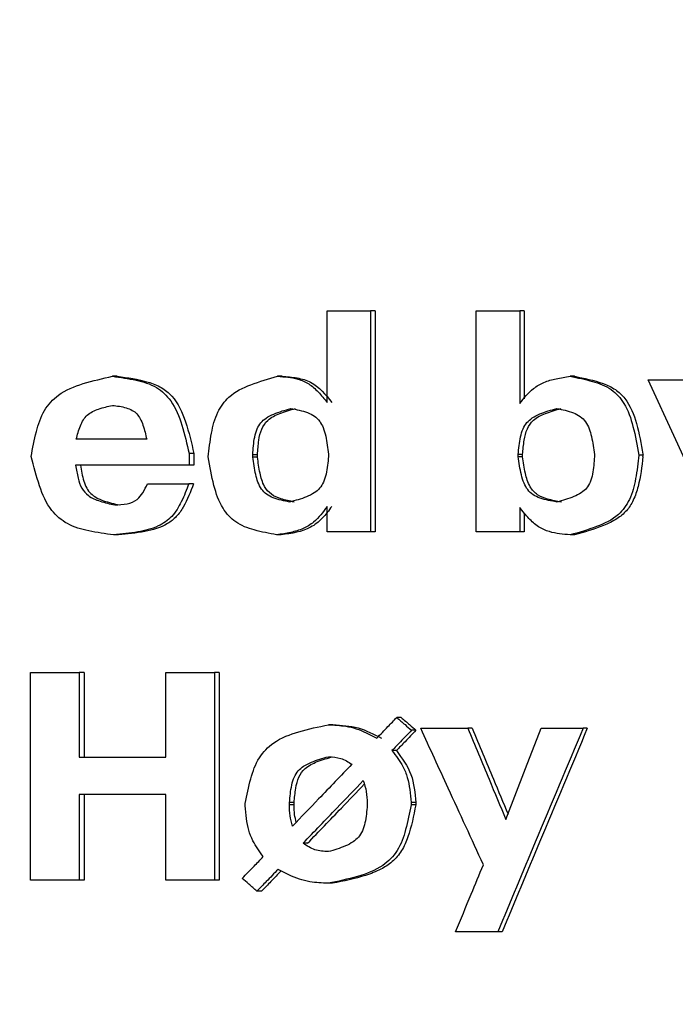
# Model space of a CAD drawing. Header units: millimetres. Extents: x -1137 to 2013, y -755 to 3954.
# Tile 11 of 53: x -719.68 to -714.67, y -519.94 to -512.42. Entities that reach past the tile are written whole.
import ezdxf

# ---------------------------------------------------------------- set-up
doc = ezdxf.new("R2010")
doc.units = ezdxf.units.MM

msp = doc.modelspace()

# ---------------------------------------------------------------- linework, layer by layer
at = {"color": 7, "linetype": 'Continuous', "lineweight": 25}
for p, q in [((-717.3292, -515.346), (-717.3292, -514.6477)), ((-717.3292, -514.6477), (-716.9979, -514.6477)), ((-716.9979, -514.6477), (-716.9979, -516.3331)), ((-716.9633, -514.6477), (-716.9979, -514.6477)), ((-716.9633, -514.6477), (-716.9633, -516.3331)), ((-716.1919, -516.3331), (-716.1919, -514.6477)), ((-716.1919, -514.6477), (-715.8581, -514.6477)), ((-715.8581, -514.6477), (-715.8581, -515.3549)), ((-715.825, -514.6477), (-715.8581, -514.6477)), ((-715.825, -514.6477), (-715.825, -515.3189)), ((-718.9337, -515.1466), (-718.9705, -515.1466)), ((-717.6734, -515.1466), (-717.7087, -515.1466)), ((-714.8768, -515.173), (-714.5178, -515.173)), ((-718.384, -515.7363), (-718.384, -515.8252)), ((-718.3479, -515.7363), (-718.384, -515.7363)), ((-718.3479, -515.7363), (-718.3479, -515.8252)), ((-717.8976, -515.7632), (-717.8976, -515.7452)), ((-717.862, -515.7632), (-717.862, -515.7452)), ((-717.3199, -515.7408), (-717.3199, -515.7587)), ((-715.8698, -515.7607), (-715.8698, -515.7432)), ((-715.8366, -515.7607), (-715.8366, -515.7432)), ((-715.2874, -515.7432), (-715.2874, -515.7607)), ((-714.917, -515.7408), (-714.9157, -515.748)), ((-714.917, -515.7587), (-714.9157, -515.748)), ((-718.384, -515.8252), (-719.2512, -515.8252)), ((-718.3479, -515.8252), (-718.384, -515.8252)), ((-718.7015, -515.9672), (-718.3861, -515.9672)), ((-718.3499, -515.9672), (-718.3861, -515.9672)), ((-717.3292, -516.3331), (-717.3292, -516.1401)), ((-715.8581, -516.149), (-715.8581, -516.3331)), ((-715.825, -516.1881), (-715.825, -516.3331)), ((-718.9245, -516.3575), (-718.9612, -516.3575)), ((-717.6802, -516.3575), (-717.7156, -516.3575)), ((-716.9979, -516.3331), (-717.3292, -516.3331)), ((-716.9633, -516.3331), (-716.9979, -516.3331)), ((-715.8581, -516.3331), (-716.1919, -516.3331)), ((-715.825, -516.3331), (-715.8581, -516.3331)), ((-719.5958, -518.9944), (-719.5958, -517.4086)), ((-719.5958, -517.4086), (-719.2234, -517.4086)), ((-719.2234, -517.4086), (-719.2234, -518.0562)), ((-719.1862, -517.4086), (-719.2234, -517.4086)), ((-719.1862, -517.4086), (-719.1862, -518.0562)), ((-718.5629, -518.0562), (-718.5629, -517.4086)), ((-718.5629, -517.4086), (-718.1903, -517.4086)), ((-718.1903, -517.4086), (-718.1903, -518.9944)), ((-718.1544, -517.4086), (-718.1903, -517.4086)), ((-718.1544, -517.4086), (-718.1544, -518.9944)), ((-717.2853, -517.8079), (-717.3203, -517.8079)), ((-716.7637, -517.7524), (-716.7979, -517.7524)), ((-716.6509, -517.8499), (-716.685, -517.8499)), ((-716.6148, -517.8344), (-716.256, -517.8344)), ((-716.2223, -517.8344), (-716.256, -517.8344)), ((-715.6943, -517.8344), (-715.3745, -517.8344)), ((-715.3419, -517.8344), (-715.3745, -517.8344)), ((-716.8004, -518.0053), (-716.8347, -518.0053)), ((-719.2234, -518.0562), (-718.5629, -518.0562)), ((-718.5629, -518.3402), (-719.2234, -518.3402)), ((-719.2234, -518.3402), (-719.2234, -518.9944)), ((-719.1862, -518.3402), (-719.1862, -518.9944)), ((-718.5629, -518.9944), (-718.5629, -518.3402)), ((-717.9553, -518.4266), (-717.9553, -518.4091)), ((-717.6171, -518.42), (-717.6171, -518.4022)), ((-717.5819, -518.4022), (-717.6171, -518.4022)), ((-717.5819, -518.42), (-717.6171, -518.42)), ((-717.5819, -518.42), (-717.5819, -518.4022)), ((-717.0237, -518.4066), (-717.0237, -518.4221)), ((-716.6874, -518.4022), (-716.6874, -518.42)), ((-716.6533, -518.4022), (-716.6874, -518.4022)), ((-716.6533, -518.42), (-716.6874, -518.42)), ((-716.6533, -518.4022), (-716.6533, -518.42)), ((-717.4785, -518.7126), (-717.5136, -518.7126)), ((-719.2234, -518.9944), (-719.5958, -518.9944)), ((-719.1862, -518.9944), (-719.2234, -518.9944)), ((-718.1903, -518.9944), (-718.5629, -518.9944)), ((-718.1544, -518.9944), (-718.1903, -518.9944)), ((-717.8301, -519.0788), (-717.8656, -519.0788)), ((-716.0257, -519.3891), (-716.3482, -519.3891)), ((-715.9923, -519.3891), (-716.0257, -519.3891))]:
    msp.add_line(p, q, dxfattribs=at)
at = {"color": 7, "linetype": 'Continuous', "lineweight": 25, "flags": 128}
for points in [[(-714.398, -516.2155), (-714.6662, -515.6317), (-714.8768, -515.173)], [(-715.9638, -518.531), (-715.8129, -518.1409), (-715.6943, -517.8344)]]:
    msp.add_lwpolyline(points, dxfattribs=at)
at = {"color": 7, "linetype": 'Continuous', "lineweight": 25}
for points, knots in [([(-731.5408, -518.971), (-730.9824, -519.4797), (-729.8656, -520.497), (-727.9317, -521.6908), (-725.8593, -522.6092), (-722.9504, -523.4188), (-719.1432, -523.6495), (-714.6779, -522.6531), (-710.6726, -520.4283), (-707.822, -517.5036), (-706.0591, -514.4282), (-705.1211, -511.5324), (-704.8013, -508.5059), (-705.1129, -505.4786), (-706.0435, -502.5804), (-707.7991, -499.5009), (-710.6411, -496.5676), (-714.6414, -494.3334), (-719.1039, -493.3252), (-722.9118, -493.5454), (-725.8228, -494.3476), (-727.8974, -495.2608), (-729.834, -496.45), (-730.9537, -497.464), (-731.5135, -497.971)], [0, 0, 0, 0, 0.031296, 0.062594, 0.093891, 0.125189, 0.187633, 0.250073, 0.312501, 0.374924, 0.416626, 0.458307, 0.500003, 0.541694, 0.583371, 0.62508, 0.687501, 0.74993, 0.81237, 0.874814, 0.906112, 0.937408, 0.968704, 1, 1, 1, 1]), ([(-719.5912, -515.76), (-719.5792, -515.696), (-719.5567, -515.5755), (-719.5017, -515.4062), (-719.3766, -515.2687), (-719.1875, -515.1948), (-719.0452, -515.1632), (-718.9705, -515.1466)], [0, 0, 0, 0, 0.202696, 0.381175, 0.545008, 0.761312, 1, 1, 1, 1]), ([(-718.9705, -515.1466), (-718.9096, -515.1548), (-718.7949, -515.1704), (-718.6321, -515.2184), (-718.5037, -515.3422), (-718.4327, -515.5249), (-718.4008, -515.6635), (-718.384, -515.7363)], [0, 0, 0, 0, 0.200146, 0.376363, 0.538991, 0.757766, 1, 1, 1, 1]), ([(-718.9337, -515.1466), (-718.8541, -515.157), (-718.7383, -515.1721), (-718.5958, -515.2265), (-718.4818, -515.3204), (-718.4011, -515.502), (-718.3664, -515.6551), (-718.3479, -515.7363)], [0, 0, 0, 0, 0.25973, 0.377677, 0.489743, 0.729303, 1, 1, 1, 1]), ([(-718.2391, -515.7625), (-718.2318, -515.702), (-718.2177, -515.5859), (-718.1776, -515.4242), (-718.0762, -515.2835), (-717.9064, -515.2026), (-717.7768, -515.1659), (-717.7087, -515.1466)], [0, 0, 0, 0, 0.203328, 0.389829, 0.548644, 0.763013, 1, 1, 1, 1]), ([(-717.7087, -515.1466), (-717.6562, -515.1501), (-717.5736, -515.1558), (-717.4662, -515.2003), (-717.3941, -515.267), (-717.3516, -515.3188), (-717.3292, -515.346)], [0, 0, 0, 0, 0.350485, 0.55155, 0.763963, 1, 1, 1, 1]), ([(-717.6734, -515.1466), (-717.6353, -515.1493), (-717.5612, -515.1547), (-717.4142, -515.1966), (-717.3425, -515.2859), (-717.2943, -515.346)], [0, 0, 0, 0, 0.2571819, 0.5004782, 1, 1, 1, 1]), ([(-715.8581, -515.3549), (-715.8257, -515.3138), (-715.7741, -515.2481), (-715.6731, -515.1884), (-715.5767, -515.1625), (-715.509, -515.1521), (-715.4736, -515.1466)], [0, 0, 0, 0, 0.3429903, 0.5469275, 0.7628986, 1, 1, 1, 1]), ([(-715.4736, -515.1466), (-715.4162, -515.158), (-715.3082, -515.1794), (-715.1564, -515.2357), (-715.0442, -515.3611), (-714.985, -515.5395), (-714.9609, -515.6747), (-714.9478, -515.748)], [0, 0, 0, 0, 0.198757, 0.373805, 0.535676, 0.748078, 1, 1, 1, 1]), ([(-715.4409, -515.1466), (-715.447, -515.1466), (-715.458, -515.1466), (-715.4689, -515.1466), (-715.4736, -515.1466)], [0, 0, 0, 0, 0.559966, 1, 1, 1, 1]), ([(-715.4409, -515.1466), (-715.3662, -515.161), (-715.2576, -515.182), (-715.1261, -515.2425), (-715.0241, -515.3393), (-714.9568, -515.5155), (-714.9308, -515.6628), (-714.917, -515.7408)], [0, 0, 0, 0, 0.258842, 0.376495, 0.48864, 0.729127, 1, 1, 1, 1]), ([(-719.2467, -515.6278), (-719.2377, -515.593), (-719.2244, -515.5414), (-719.1942, -515.4797), (-719.152, -515.4286), (-719.0729, -515.392), (-719.0058, -515.3765), (-718.9705, -515.3684)], [0, 0, 0, 0, 0.2604167, 0.3861138, 0.4965577, 0.7355727, 1, 1, 1, 1]), ([(-718.9705, -515.3684), (-718.9349, -515.3728), (-718.8826, -515.3792), (-718.8191, -515.4036), (-718.7818, -515.4323), (-718.7551, -515.4725), (-718.7284, -515.5374), (-718.7164, -515.5915), (-718.7084, -515.6278)], [0, 0, 0, 0, 0.260842, 0.382839, 0.491098, 0.597827, 0.730139, 1, 1, 1, 1]), ([(-717.8976, -515.7452), (-717.8948, -515.7), (-717.8906, -515.6331), (-717.8678, -515.5507), (-717.8389, -515.4995), (-717.7935, -515.4614), (-717.7167, -515.4227), (-717.6515, -515.4046), (-717.6075, -515.3925)], [0, 0, 0, 0, 0.2647873, 0.3909317, 0.4982976, 0.6036423, 0.7332932, 1, 1, 1, 1]), ([(-717.862, -515.7452), (-717.8594, -515.7085), (-717.8548, -515.6423), (-717.8355, -515.5501), (-717.7823, -515.4713), (-717.6862, -515.4245), (-717.6124, -515.4038), (-717.5723, -515.3925)], [0, 0, 0, 0, 0.215976, 0.389712, 0.54716, 0.754296, 1, 1, 1, 1]), ([(-717.6075, -515.3925), (-717.5642, -515.4006), (-717.5013, -515.4123), (-717.4256, -515.4474), (-717.3847, -515.4885), (-717.3573, -515.542), (-717.3332, -515.6261), (-717.3252, -515.6947), (-717.3199, -515.7408)], [0, 0, 0, 0, 0.25949, 0.376127, 0.486741, 0.593769, 0.727211, 1, 1, 1, 1]), ([(-715.8698, -515.7432), (-715.866, -515.6981), (-715.8604, -515.6315), (-715.836, -515.5495), (-715.8064, -515.4986), (-715.7608, -515.4606), (-715.6841, -515.4222), (-715.619, -515.4044), (-715.5752, -515.3925)], [0, 0, 0, 0, 0.264623, 0.390922, 0.498865, 0.604512, 0.734077, 1, 1, 1, 1]), ([(-715.8366, -515.7432), (-715.8332, -515.7067), (-715.8271, -515.6407), (-715.8059, -515.5489), (-715.7521, -515.4707), (-715.6561, -515.4241), (-715.5823, -515.4036), (-715.5424, -515.3925)], [0, 0, 0, 0, 0.215589, 0.389695, 0.54781, 0.755029, 1, 1, 1, 1]), ([(-715.5752, -515.3925), (-715.5321, -515.4008), (-715.4693, -515.4129), (-715.3953, -515.4507), (-715.3384, -515.508), (-715.305, -515.6119), (-715.2935, -515.6976), (-715.2874, -515.7432)], [0, 0, 0, 0, 0.258602, 0.37669, 0.486158, 0.727134, 1, 1, 1, 1]), ([(-718.7084, -515.6278), (-718.8089, -515.6278), (-718.9883, -515.6278), (-719.1678, -515.6278), (-719.2467, -515.6278)], [0, 0, 0, 0, 0.559992, 1, 1, 1, 1]), ([(-718.9612, -516.3575), (-719.0248, -516.3488), (-719.1448, -516.3324), (-719.3147, -516.285), (-719.4553, -516.1646), (-719.5351, -515.9771), (-719.5718, -515.835), (-719.5912, -515.76)], [0, 0, 0, 0, 0.200716, 0.378635, 0.541789, 0.758364, 1, 1, 1, 1]), ([(-717.7156, -516.3575), (-717.7727, -516.3466), (-717.8802, -516.3262), (-718.0313, -516.2713), (-718.1432, -516.1471), (-718.202, -515.9697), (-718.2261, -515.8354), (-718.2391, -515.7625)], [0, 0, 0, 0, 0.198915, 0.373868, 0.535447, 0.747828, 1, 1, 1, 1]), ([(-717.862, -515.7452), (-717.8686, -515.7452), (-717.8805, -515.7452), (-717.8924, -515.7452), (-717.8976, -515.7452)], [0, 0, 0, 0, 0.560226, 1, 1, 1, 1]), ([(-717.6168, -516.1067), (-717.6589, -516.0984), (-717.7199, -516.0863), (-717.7932, -516.0506), (-717.848, -515.9935), (-717.881, -515.892), (-717.8918, -515.8079), (-717.8976, -515.7632)], [0, 0, 0, 0, 0.258525, 0.375066, 0.48632, 0.727029, 1, 1, 1, 1]), ([(-717.862, -515.7632), (-717.8686, -515.7632), (-717.8805, -515.7632), (-717.8924, -515.7632), (-717.8976, -515.7632)], [0, 0, 0, 0, 0.560226, 1, 1, 1, 1]), ([(-717.5816, -516.1067), (-717.6156, -516.0996), (-717.6758, -516.087), (-717.7597, -516.0537), (-717.8182, -515.982), (-717.8466, -515.8808), (-717.8566, -515.8044), (-717.862, -515.7632)], [0, 0, 0, 0, 0.21063, 0.373247, 0.534381, 0.748689, 1, 1, 1, 1]), ([(-717.3199, -515.7587), (-717.3239, -515.8039), (-717.3297, -515.8706), (-717.3544, -515.9525), (-717.3842, -516.0033), (-717.4303, -516.0407), (-717.5074, -516.0784), (-717.5728, -516.0953), (-717.6168, -516.1067)], [0, 0, 0, 0, 0.264736, 0.391062, 0.498755, 0.604249, 0.733834, 1, 1, 1, 1]), ([(-715.8366, -515.7432), (-715.8428, -515.7432), (-715.8538, -515.7432), (-715.8649, -515.7432), (-715.8698, -515.7432)], [0, 0, 0, 0, 0.560226, 1, 1, 1, 1]), ([(-715.5728, -516.1067), (-715.6166, -516.0992), (-715.6801, -516.0883), (-715.7571, -516.0541), (-715.7994, -516.0137), (-715.8282, -515.9603), (-715.8541, -515.876), (-715.8635, -515.807), (-715.8698, -515.7607)], [0, 0, 0, 0, 0.259606, 0.375776, 0.487131, 0.594011, 0.727414, 1, 1, 1, 1]), ([(-715.8366, -515.7607), (-715.8428, -515.7607), (-715.8538, -515.7607), (-715.8649, -515.7607), (-715.8698, -515.7607)], [0, 0, 0, 0, 0.560226, 1, 1, 1, 1]), ([(-715.5399, -516.1067), (-715.5754, -516.1003), (-715.638, -516.089), (-715.7259, -516.0574), (-715.7889, -515.9858), (-715.8197, -515.8816), (-715.8307, -515.8032), (-715.8366, -515.7607)], [0, 0, 0, 0, 0.211862, 0.37438, 0.53554, 0.748584, 1, 1, 1, 1]), ([(-715.2874, -515.7607), (-715.2902, -515.8052), (-715.2942, -515.8709), (-715.3166, -515.9519), (-715.3451, -516.0022), (-715.3899, -516.0395), (-715.4654, -516.0773), (-715.5296, -516.0949), (-715.5728, -516.1067)], [0, 0, 0, 0, 0.264965, 0.390885, 0.498283, 0.603656, 0.733253, 1, 1, 1, 1]), ([(-714.9478, -515.748), (-714.9549, -515.8082), (-714.9686, -515.9235), (-715.0079, -516.084), (-715.1082, -516.2238), (-715.2772, -516.3029), (-715.406, -516.3387), (-715.4736, -516.3575)], [0, 0, 0, 0, 0.203697, 0.390314, 0.548796, 0.762839, 1, 1, 1, 1]), ([(-714.917, -515.7587), (-714.9258, -515.836), (-714.9389, -515.9502), (-714.9851, -516.0902), (-715.0394, -516.1767), (-715.1197, -516.2411), (-715.2531, -516.3061), (-715.3654, -516.3368), (-715.4409, -516.3575)], [0, 0, 0, 0, 0.263355, 0.389199, 0.497744, 0.604753, 0.734384, 1, 1, 1, 1]), ([(-714.9157, -515.748), (-714.9185, -515.748), (-714.9241, -515.748), (-714.9323, -515.748), (-714.9403, -515.748), (-714.9455, -515.748), (-714.9478, -515.748)], [0, 0, 0, 0, 0.259087, 0.518642, 0.778205, 1, 1, 1, 1]), ([(-719.2512, -515.8252), (-719.2458, -515.8584), (-719.2359, -515.9183), (-719.2095, -516.0012), (-719.1517, -516.0676), (-719.0598, -516.1047), (-718.99, -516.1205), (-718.9523, -516.1291)], [0, 0, 0, 0, 0.213351, 0.3849119, 0.5439349, 0.7536215, 1, 1, 1, 1]), ([(-719.2141, -515.8252), (-719.2077, -515.8663), (-719.1984, -515.9268), (-719.1695, -516), (-719.1373, -516.0439), (-719.0918, -516.0753), (-719.0182, -516.1063), (-718.9567, -516.1199), (-718.9155, -516.1291)], [0, 0, 0, 0, 0.262064, 0.386547, 0.494675, 0.601382, 0.732692, 1, 1, 1, 1]), ([(-718.3861, -515.9672), (-718.404, -516.0133), (-718.4382, -516.1012), (-718.5082, -516.2214), (-718.6281, -516.3031), (-718.7837, -516.3406), (-718.8994, -516.3516), (-718.9612, -516.3575)], [0, 0, 0, 0, 0.19598, 0.373327, 0.539414, 0.753618, 1, 1, 1, 1]), ([(-718.9523, -516.1291), (-718.9207, -516.1277), (-718.8616, -516.1252), (-718.7814, -516.0955), (-718.7348, -516.0331), (-718.7131, -515.9902), (-718.7015, -515.9672)], [0, 0, 0, 0, 0.295226, 0.552027, 0.759736, 1, 1, 1, 1]), ([(-718.3499, -515.9672), (-718.3733, -516.028), (-718.4074, -516.1169), (-718.4779, -516.22), (-718.5737, -516.2955), (-718.7292, -516.3392), (-718.8572, -516.3512), (-718.9245, -516.3575)], [0, 0, 0, 0, 0.256709, 0.375073, 0.489319, 0.731861, 1, 1, 1, 1]), ([(-717.3292, -516.1401), (-717.3608, -516.1831), (-717.4111, -516.2516), (-717.5127, -516.3143), (-717.6107, -516.341), (-717.6795, -516.3518), (-717.7156, -516.3575)], [0, 0, 0, 0, 0.3432448, 0.5465745, 0.7623093, 1, 1, 1, 1]), ([(-717.2943, -516.1401), (-717.3174, -516.1716), (-717.3624, -516.233), (-717.4856, -516.3306), (-717.6017, -516.3466), (-717.6802, -516.3575)], [0, 0, 0, 0, 0.25416, 0.495552, 1, 1, 1, 1]), ([(-715.4736, -516.3575), (-715.527, -516.353), (-715.6111, -516.3458), (-715.7196, -516.2986), (-715.7925, -516.23), (-715.8355, -516.1769), (-715.8581, -516.149)], [0, 0, 0, 0, 0.350015, 0.551316, 0.763695, 1, 1, 1, 1]), ([(-715.4409, -516.3575), (-715.447, -516.3575), (-715.458, -516.3575), (-715.4689, -516.3575), (-715.4736, -516.3575)], [0, 0, 0, 0, 0.559966, 1, 1, 1, 1]), ([(-717.9553, -518.4091), (-717.9428, -518.3459), (-717.919, -518.2265), (-717.8607, -518.0586), (-717.7307, -517.9248), (-717.5395, -517.8537), (-717.3957, -517.8237), (-717.3203, -517.8079)], [0, 0, 0, 0, 0.200187, 0.378265, 0.542255, 0.759999, 1, 1, 1, 1]), ([(-717.3203, -517.8079), (-717.2755, -517.81), (-717.2037, -517.8134), (-717.1063, -517.8364), (-717.0281, -517.8696), (-716.9766, -517.8961), (-716.95, -517.9098)], [0, 0, 0, 0, 0.345535, 0.553526, 0.768628, 1, 1, 1, 1]), ([(-717.2853, -517.8079), (-717.2202, -517.8115), (-717.0896, -517.8188), (-716.9736, -517.8795), (-716.9155, -517.9098)], [0, 0, 0, 0, 0.499094, 1, 1, 1, 1]), ([(-716.95, -517.9098), (-716.9216, -517.8804), (-716.8709, -517.8279), (-716.8202, -517.7754), (-716.7979, -517.7524)], [0, 0, 0, 0, 0.560196, 1, 1, 1, 1]), ([(-716.7979, -517.7524), (-716.7769, -517.7706), (-716.7392, -517.803), (-716.7016, -517.8356), (-716.685, -517.8499)], [0, 0, 0, 0, 0.560026, 1, 1, 1, 1]), ([(-716.7637, -517.7524), (-716.7426, -517.7706), (-716.705, -517.803), (-716.6674, -517.8356), (-716.6509, -517.8499)], [0, 0, 0, 0, 0.56011, 1, 1, 1, 1]), ([(-716.685, -517.8499), (-716.713, -517.8789), (-716.7629, -517.9307), (-716.8128, -517.9825), (-716.8347, -518.0053)], [0, 0, 0, 0, 0.55987, 1, 1, 1, 1]), ([(-716.6509, -517.8499), (-716.6788, -517.8789), (-716.7287, -517.9307), (-716.7785, -517.9825), (-716.8004, -518.0053)], [0, 0, 0, 0, 0.5598928, 1, 1, 1, 1]), ([(-716.1361, -518.8769), (-716.2255, -518.6823), (-716.3851, -518.3348), (-716.5446, -517.9873), (-716.6148, -517.8344)], [0, 0, 0, 0, 0.559994, 1, 1, 1, 1]), ([(-716.256, -517.8344), (-716.2014, -517.9644), (-716.1039, -518.1966), (-716.0066, -518.4288), (-715.9638, -518.531)], [0, 0, 0, 0, 0.559934, 1, 1, 1, 1]), ([(-716.2223, -517.8344), (-716.1678, -517.9644), (-716.0763, -518.1828), (-715.9848, -518.4013), (-715.9477, -518.4897)], [0, 0, 0, 0, 0.5952467, 1, 1, 1, 1]), ([(-715.3745, -517.8344), (-715.4961, -518.1246), (-715.7131, -518.6429), (-715.9302, -519.1611), (-716.0257, -519.3891)], [0, 0, 0, 0, 0.560028, 1, 1, 1, 1]), ([(-715.3419, -517.8344), (-715.4633, -518.1246), (-715.6801, -518.6429), (-715.8969, -519.1611), (-715.9923, -519.3891)], [0, 0, 0, 0, 0.560034, 1, 1, 1, 1]), ([(-716.8347, -518.0053), (-716.8043, -518.0446), (-716.7556, -518.1076), (-716.7136, -518.2108), (-716.6965, -518.3042), (-716.6905, -518.3687), (-716.6874, -518.4022)], [0, 0, 0, 0, 0.343577, 0.550383, 0.766374, 1, 1, 1, 1]), ([(-716.8004, -518.0053), (-716.7573, -518.0641), (-716.6706, -518.1823), (-716.6591, -518.3286), (-716.6533, -518.4022)], [0, 0, 0, 0, 0.49712, 1, 1, 1, 1]), ([(-717.6171, -518.4022), (-717.6135, -518.3571), (-717.6081, -518.2904), (-717.5834, -518.2086), (-717.553, -518.158), (-717.5069, -518.1203), (-717.4297, -518.0819), (-717.3642, -518.0639), (-717.3203, -518.0518)], [0, 0, 0, 0, 0.263862, 0.389519, 0.497145, 0.603255, 0.733421, 1, 1, 1, 1]), ([(-717.141, -518.1093), (-717.2256, -518.1975), (-717.3766, -518.3551), (-717.5277, -518.5126), (-717.5941, -518.5819)], [0, 0, 0, 0, 0.560108, 1, 1, 1, 1]), ([(-717.5819, -518.4022), (-717.5786, -518.3656), (-717.5727, -518.2997), (-717.5513, -518.2078), (-717.4962, -518.1302), (-717.3996, -518.0839), (-717.3255, -518.0631), (-717.2853, -518.0518)], [0, 0, 0, 0, 0.215165, 0.388236, 0.546376, 0.75434, 1, 1, 1, 1]), ([(-717.3203, -518.0518), (-717.288, -518.0537), (-717.2233, -518.0575), (-717.1684, -518.092), (-717.141, -518.1093)], [0, 0, 0, 0, 0.499341, 1, 1, 1, 1]), ([(-717.5136, -518.7126), (-717.4277, -518.6232), (-717.2743, -518.4635), (-717.1208, -518.3039), (-717.0532, -518.2337)], [0, 0, 0, 0, 0.560042, 1, 1, 1, 1]), ([(-717.4785, -518.7126), (-717.3927, -518.6232), (-717.2484, -518.4729), (-717.1042, -518.3227), (-717.0458, -518.2619)], [0, 0, 0, 0, 0.59507, 1, 1, 1, 1]), ([(-717.0532, -518.2337), (-717.0445, -518.2618), (-717.0269, -518.3181), (-717.0247, -518.3771), (-717.0237, -518.4066)], [0, 0, 0, 0, 0.499398, 1, 1, 1, 1]), ([(-717.5941, -518.5819), (-717.6014, -518.5555), (-717.6159, -518.5025), (-717.6167, -518.4476), (-717.6171, -518.42)], [0, 0, 0, 0, 0.499393, 1, 1, 1, 1]), ([(-717.5655, -518.5521), (-717.5703, -518.5333), (-717.5815, -518.49), (-717.5818, -518.4453), (-717.5819, -518.42)], [0, 0, 0, 0, 0.436011, 1, 1, 1, 1]), ([(-716.6874, -518.42), (-716.7, -518.4832), (-716.7236, -518.6025), (-716.782, -518.7702), (-716.9119, -518.9037), (-717.1034, -518.9738), (-717.2472, -519.0033), (-717.3226, -519.0188)], [0, 0, 0, 0, 0.200256, 0.378289, 0.542126, 0.759829, 1, 1, 1, 1]), ([(-716.6533, -518.42), (-716.6692, -518.5027), (-716.6924, -518.6233), (-716.7558, -518.7702), (-716.8272, -518.8563), (-716.9242, -518.9174), (-717.0771, -518.9766), (-717.2031, -519.0018), (-717.2878, -519.0188)], [0, 0, 0, 0, 0.260366, 0.379509, 0.492544, 0.601429, 0.732052, 1, 1, 1, 1]), ([(-717.8174, -518.8149), (-717.8461, -518.7759), (-717.8919, -518.7135), (-717.9314, -518.6127), (-717.9472, -518.5218), (-717.9526, -518.4592), (-717.9553, -518.4266)], [0, 0, 0, 0, 0.343835, 0.550772, 0.766722, 1, 1, 1, 1]), ([(-717.0237, -518.4221), (-717.0272, -518.4674), (-717.0325, -518.5343), (-717.057, -518.6167), (-717.0873, -518.6676), (-717.1335, -518.7058), (-717.2106, -518.7454), (-717.2762, -518.7643), (-717.3203, -518.777)], [0, 0, 0, 0, 0.263571, 0.389131, 0.496968, 0.60322, 0.733498, 1, 1, 1, 1]), ([(-717.3203, -518.777), (-717.3554, -518.7751), (-717.4257, -518.7714), (-717.4843, -518.7322), (-717.5136, -518.7126)], [0, 0, 0, 0, 0.4992543, 1, 1, 1, 1]), ([(-717.9784, -518.9809), (-717.9483, -518.9499), (-717.8947, -518.8946), (-717.841, -518.8392), (-717.8174, -518.8149)], [0, 0, 0, 0, 0.560055, 1, 1, 1, 1]), ([(-717.7045, -518.9124), (-717.7346, -518.9434), (-717.7883, -518.9988), (-717.842, -519.0544), (-717.8656, -519.0788)], [0, 0, 0, 0, 0.559704, 1, 1, 1, 1]), ([(-717.6808, -518.9243), (-717.707, -518.9514), (-717.7568, -519.0028), (-717.8065, -519.0544), (-717.8301, -519.0788)], [0, 0, 0, 0, 0.525695, 1, 1, 1, 1]), ([(-717.3226, -519.0188), (-717.3689, -519.0166), (-717.443, -519.013), (-717.5435, -518.989), (-717.6241, -518.9543), (-717.6771, -518.9267), (-717.7045, -518.9124)], [0, 0, 0, 0, 0.345736, 0.553581, 0.768749, 1, 1, 1, 1]), ([(-716.3482, -519.3891), (-716.3086, -519.2935), (-716.2379, -519.1228), (-716.1672, -518.952), (-716.1361, -518.8769)], [0, 0, 0, 0, 0.559933, 1, 1, 1, 1]), ([(-717.8656, -519.0788), (-717.8866, -519.0605), (-717.9242, -519.0279), (-717.9619, -518.9953), (-717.9784, -518.9809)], [0, 0, 0, 0, 0.560098, 1, 1, 1, 1]), ([(-717.2878, -519.0188), (-717.2943, -519.0188), (-717.3059, -519.0188), (-717.3175, -519.0188), (-717.3226, -519.0188)], [0, 0, 0, 0, 0.559756, 1, 1, 1, 1])]:
    msp.add_open_spline(points, degree=3, knots=knots, dxfattribs=at)

doc.saveas('drawing.dxf')
